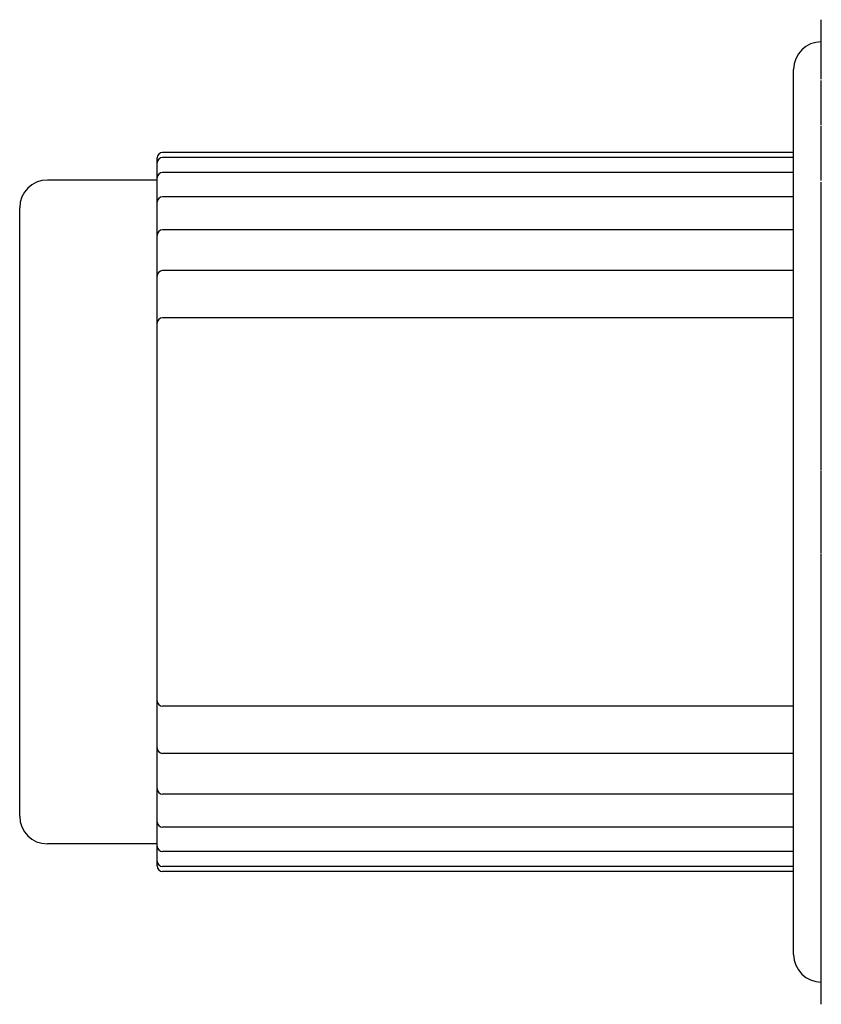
# Model space of a CAD drawing. Header units: millimetres. Extents: x 0 to 420, y 0 to 297.
# Tile 7 of 27: x 68 to 82, y 86 to 104. Entities that reach past the tile are written whole.
import ezdxf

# ---------------------------------------------------------------- set-up
doc = ezdxf.new("R2010")
doc.units = ezdxf.units.MM
doc.header["$LTSCALE"] = 23.1
doc.layers.add('GMA1347旋钮上_DXF_CONTINUOUS_LINE', color=7, linetype='CONTINUOUS')
doc.layers.add('GMA1347旋钮下_DXF_CONTINUOUS_LINE', color=7, linetype='CONTINUOUS')

msp = doc.modelspace()

# ---------------------------------------------------------------- linework, layer by layer
at = {"layer": 'GMA1347旋钮上_DXF_CONTINUOUS_LINE', "color": 7, "linetype": 'Continuous'}
for p, q in [((81.902, 101.496), (70.502, 101.496)), ((70.402, 100.008), (70.402, 101.396)), ((81.902, 101.405), (70.502, 101.405)), ((81.902, 101.135), (70.502, 101.135)), ((70.402, 100.996), (68.419, 100.996)), ((81.902, 100.695), (70.502, 100.695)), ((67.919, 89.496), (67.919, 100.496)), ((81.902, 100.097), (70.502, 100.097)), ((70.402, 99.262), (70.402, 99.997)), ((81.902, 99.36), (70.502, 99.36)), ((70.402, 89.994), (70.402, 99.26)), ((81.902, 98.507), (70.502, 98.507)), ((81.902, 91.484), (70.502, 91.484)), ((81.902, 90.631), (70.502, 90.631)), ((70.402, 88.596), (70.402, 89.984)), ((81.902, 89.894), (70.502, 89.894)), ((81.902, 89.296), (70.502, 89.296)), ((70.402, 88.996), (68.419, 88.996)), ((81.902, 88.856), (70.502, 88.856)), ((81.902, 88.586), (70.502, 88.586)), ((81.902, 88.496), (70.502, 88.496))]:
    msp.add_line(p, q, dxfattribs=at)
for centre, radius, start, end in [((70.502, 101.396), 0.1, 90, 180), ((70.502, 101.305), 0.1, 90, 180), ((70.502, 101.035), 0.1, 90, 180), ((68.419, 100.496), 0.5, 90.0004, 179.9975), ((70.502, 100.595), 0.1, 90, 180), ((70.502, 99.997), 0.1, 90, 180), ((70.502, 99.26), 0.1, 90, 180), ((70.502, 98.407), 0.1, 90, 180), ((70.502, 91.584), 0.1, 180, 270), ((70.502, 90.731), 0.1, 180, 270), ((70.502, 89.994), 0.1, 180, 270), ((68.419, 89.496), 0.5, 180.0025, 269.9996), ((70.502, 89.396), 0.1, 180, 270), ((70.502, 88.956), 0.1, 180, 270), ((70.502, 88.686), 0.1, 180, 270), ((70.502, 88.596), 0.1, 180, 270)]:
    msp.add_arc(centre, radius, start, end, dxfattribs=at)
at = {"layer": 'GMA1347旋钮下_DXF_CONTINUOUS_LINE', "color": 7, "linetype": 'Continuous'}
for p, q in [((82.402, 103.406), (82.402, 103.896)), ((82.402, 102.821), (82.402, 103.4)), ((81.902, 86.996), (81.902, 102.996)), ((82.402, 101.991), (82.402, 102.795)), ((82.402, 100.986), (82.402, 101.973)), ((82.402, 95.751), (82.402, 100.96)), ((82.402, 94.254), (82.402, 95.737)), ((82.402, 86.591), (82.402, 94.241)), ((82.402, 86.096), (82.402, 86.586))]:
    msp.add_line(p, q, dxfattribs=at)
for centre, start, end in [((82.402, 102.996), 90, 180), ((82.402, 86.996), 180, 270)]:
    msp.add_arc(centre, 0.5, start, end, dxfattribs=at)

doc.saveas('drawing.dxf')
